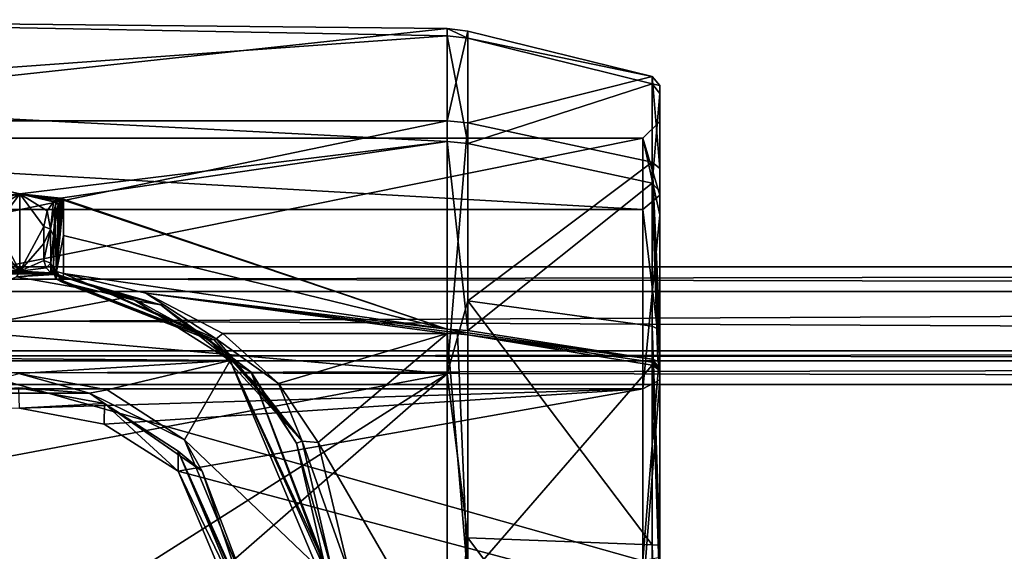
# Model space of a CAD drawing. Header units: millimetres. Extents: x -185 to 185, y -678 to 20.
# Tile 254 of 256: x 0 to 29, y 4 to 20. Entities that reach past the tile are written whole.
import ezdxf

# ---------------------------------------------------------------- set-up
doc = ezdxf.new("R2010")
doc.units = ezdxf.units.MM
doc.header["$LTSCALE"] = 65.185185
for name, color, linetype in [('1', 7, 'CONTINUOUS'), ('10', 7, 'CONTINUOUS'), ('15', 7, 'CONTINUOUS'), ('16', 7, 'CONTINUOUS'), ('17', 7, 'CONTINUOUS'), ('18', 7, 'CONTINUOUS'), ('19', 7, 'CONTINUOUS'), ('256', 7, 'CONTINUOUS'), ('257', 7, 'CONTINUOUS'), ('258', 7, 'CONTINUOUS'), ('259', 7, 'CONTINUOUS'), ('260', 7, 'CONTINUOUS'), ('261', 7, 'CONTINUOUS'), ('262', 7, 'CONTINUOUS'), ('263', 7, 'CONTINUOUS'), ('264', 7, 'CONTINUOUS'), ('265', 7, 'CONTINUOUS'), ('266', 7, 'CONTINUOUS'), ('267', 7, 'CONTINUOUS'), ('268', 7, 'CONTINUOUS'), ('269', 7, 'CONTINUOUS'), ('270', 7, 'CONTINUOUS'), ('280', 7, 'CONTINUOUS'), ('282', 7, 'CONTINUOUS'), ('3', 7, 'CONTINUOUS'), ('300', 7, 'CONTINUOUS'), ('301', 7, 'CONTINUOUS'), ('302', 7, 'CONTINUOUS'), ('303', 7, 'CONTINUOUS'), ('304', 7, 'CONTINUOUS'), ('305', 7, 'CONTINUOUS'), ('306', 7, 'CONTINUOUS'), ('307', 7, 'CONTINUOUS'), ('308', 7, 'CONTINUOUS'), ('309', 7, 'CONTINUOUS'), ('317', 7, 'CONTINUOUS'), ('318', 7, 'CONTINUOUS'), ('319', 7, 'CONTINUOUS'), ('320', 7, 'CONTINUOUS'), ('5', 7, 'CONTINUOUS'), ('551', 7, 'CONTINUOUS'), ('552', 7, 'CONTINUOUS'), ('553', 7, 'CONTINUOUS'), ('9', 7, 'CONTINUOUS')]:
    doc.layers.add(name, color=color, linetype=linetype)

msp = doc.modelspace()

# ---------------------------------------------------------------- linework, layer by layer
at = {"layer": '1', "linetype": 'Continuous'}
for points in [[(185, 12.5, -10), (185, 11.768, -11.768), (-185, 12.5, -10), (185, 12.5, -10)], [(-185, 12.5, -10), (185, 11.768, -11.768), (-185, 11.768, -11.768), (-185, 12.5, -10)], [(185, 10, -12.5), (-185, 10, -12.5), (-185, 11.768, -11.768), (185, 10, -12.5)], [(185, 11.768, -11.768), (185, 10, -12.5), (-185, 11.768, -11.768), (185, 11.768, -11.768)]]:
    msp.add_3dface(points, dxfattribs=at)
at = {"layer": '10', "linetype": 'Continuous'}
for points in [[(-185, 12.5, 10), (-185, 11.768, 11.768), (185, 12.5, 10), (-185, 12.5, 10)], [(185, 12.5, 10), (-185, 11.768, 11.768), (185, 11.768, 11.768), (185, 12.5, 10)], [(-185, 11.768, 11.768), (-185, 10, 12.5), (185, 11.768, 11.768), (-185, 11.768, 11.768)], [(-185, 10, 12.5), (185, 10, 12.5), (185, 11.768, 11.768), (-185, 10, 12.5)]]:
    msp.add_3dface(points, dxfattribs=at)
at = {"layer": '15', "linetype": 'Continuous'}
for points in [[(-185, 9, -10), (-185, -9, -10), (185, -9, -10), (-185, 9, -10)], [(-185, 9, -10), (185, -9, -10), (185, 9, -10), (-185, 9, -10)]]:
    msp.add_3dface(points, dxfattribs=at)
at = {"layer": '16', "linetype": 'Continuous'}
for points in [[(-185, 10, -9), (-185, 9.707, -9.707), (185, 10, -9), (-185, 10, -9)], [(-185, 9.707, -9.707), (185, 9.707, -9.707), (185, 10, -9), (-185, 9.707, -9.707)], [(-185, 9.707, -9.707), (-185, 9, -10), (185, 9.707, -9.707), (-185, 9.707, -9.707)], [(-185, 9, -10), (185, 9, -10), (185, 9.707, -9.707), (-185, 9, -10)]]:
    msp.add_3dface(points, dxfattribs=at)
at = {"layer": '17', "linetype": 'Continuous'}
for points in [[(-185, 10, 9), (-185, 10, -9), (185, 10, -9), (-185, 10, 9)], [(-185, 10, 9), (185, 10, -9), (185, 10, 9), (-185, 10, 9)]]:
    msp.add_3dface(points, dxfattribs=at)
at = {"layer": '18', "linetype": 'Continuous'}
for points in [[(-185, 9.707, 9.707), (-185, 10, 9), (185, 9.707, 9.707), (-185, 9.707, 9.707)], [(-185, 10, 9), (185, 10, 9), (185, 9.707, 9.707), (-185, 10, 9)], [(-185, 9, 10), (-185, 9.707, 9.707), (185, 9, 10), (-185, 9, 10)], [(-185, 9.707, 9.707), (185, 9.707, 9.707), (185, 9, 10), (-185, 9.707, 9.707)]]:
    msp.add_3dface(points, dxfattribs=at)
at = {"layer": '19', "linetype": 'Continuous'}
for points in [[(-185, -9, 10), (-185, 9, 10), (185, 9, 10), (-185, -9, 10)], [(-185, -9, 10), (185, 9, 10), (185, -9, 10), (-185, -9, 10)]]:
    msp.add_3dface(points, dxfattribs=at)
at = {"layer": '256', "linetype": 'Continuous'}
for points in [[(12.692, 19.572, 3.313), (12.692, 19.358, -4.393), (-12.692, 19.838, 0.693), (12.692, 19.572, 3.313)], [(-12.692, 19.838, 0.693), (12.692, 19.358, -4.393), (-12.692, 17.527, -9.319), (-12.692, 19.838, 0.693)], [(-12.692, 16.834, 10.519), (12.692, 19.572, 3.313), (-12.692, 19.838, 0.693), (-12.692, 16.834, 10.519)], [(12.692, 16.834, 10.519), (12.692, 19.572, 3.313), (-12.692, 16.834, 10.519), (12.692, 16.834, 10.519)], [(12.692, 19.358, -4.393), (12.692, 16.224, -11.436), (-12.692, 17.527, -9.319), (12.692, 19.358, -4.393)], [(-12.692, 17.527, -9.319), (12.692, 16.224, -11.436), (0, 14.67, -13.372), (-12.692, 17.527, -9.319)], [(-1.21, 14.534, -13.52), (-12.692, 17.527, -9.319), (0, 14.67, -13.372), (-1.21, 14.534, -13.52)], [(12.692, 9.319, 17.527), (12.692, 16.834, 10.519), (-12.692, 11.559, 16.137), (12.692, 9.319, 17.527)], [(-12.692, 11.559, 16.137), (12.692, 16.834, 10.519), (-12.692, 16.834, 10.519), (-12.692, 11.559, 16.137)], [(0, 14.67, -13.372), (12.692, 16.224, -11.436), (1.21, 14.534, -13.52), (0, 14.67, -13.372)], [(12.692, 16.224, -11.436), (12.692, 10.644, -16.755), (1.21, 14.534, -13.52), (12.692, 16.224, -11.436)], [(1.21, 14.534, -13.52), (12.692, 10.644, -16.755), (1.265, 14.513, -13.543), (1.21, 14.534, -13.52)], [(1.265, 14.513, -13.543), (12.692, 10.644, -16.755), (1.3, 14.483, -13.575), (1.265, 14.513, -13.543)], [(1.3, 14.483, -13.575), (12.692, 10.644, -16.755), (1.3, 13.43, -14.617), (1.3, 14.483, -13.575)], [(12.692, 10.644, -16.755), (1.3, 12.302, -15.578), (1.3, 13.43, -14.617), (12.692, 10.644, -16.755)], [(3.747, 11.717, -16.023), (1.3, 12.302, -15.578), (12.692, 10.644, -16.755), (3.747, 11.717, -16.023)], [(6.034, 10.519, -16.834), (3.747, 11.717, -16.023), (12.692, 10.519, -16.834), (6.034, 10.519, -16.834)], [(12.692, 10.519, -16.834), (3.747, 11.717, -16.023), (12.692, 10.582, -16.794), (12.692, 10.519, -16.834)], [(12.692, 10.582, -16.794), (3.747, 11.717, -16.023), (12.692, 10.644, -16.755), (12.692, 10.582, -16.794)], [(-12.692, 4.543, 19.323), (12.692, 9.319, 17.527), (-12.692, 11.559, 16.137), (-12.692, 4.543, 19.323)], [(-2, 0, 19.85), (12.692, 9.319, 17.527), (-12.692, 4.543, 19.323), (-2, 0, 19.85)], [(-2, 0, 19.85), (2, 0, 19.85), (12.692, 9.319, 17.527), (-2, 0, 19.85)], [(12.692, 9.319, 17.527), (2, 0, 19.85), (12.692, -0.693, 19.838), (12.692, 9.319, 17.527)]]:
    msp.add_3dface(points, dxfattribs=at)
at = {"layer": '257', "linetype": 'Continuous'}
for points in [[(1.14, 14.348, -13.784), (1.088, 12.357, -15.647), (1.038, 13.946, -14.342), (1.14, 14.348, -13.784)], [(1.3, 14.483, -13.575), (1.088, 12.357, -15.647), (1.26, 14.49, -13.571), (1.3, 14.483, -13.575)], [(1.26, 14.49, -13.571), (1.088, 12.357, -15.647), (1.218, 14.47, -13.605), (1.26, 14.49, -13.571)], [(1.3, 14.483, -13.575), (1.3, 13.43, -14.617), (1.088, 12.357, -15.647), (1.3, 14.483, -13.575)], [(1.218, 14.47, -13.605), (1.088, 12.357, -15.647), (1.179, 14.424, -13.675), (1.218, 14.47, -13.605)], [(1.179, 14.424, -13.675), (1.088, 12.357, -15.647), (1.14, 14.348, -13.784), (1.179, 14.424, -13.675)], [(1.088, 12.357, -15.647), (1, 12.488, -15.813), (1.038, 13.946, -14.342), (1.088, 12.357, -15.647)], [(1.038, 13.946, -14.342), (1, 12.488, -15.813), (1, 12.966, -15.424), (1.038, 13.946, -14.342)], [(1, 13.432, -15.02), (1.038, 13.946, -14.342), (1, 12.966, -15.424), (1, 13.432, -15.02)], [(1.3, 13.43, -14.617), (1.3, 12.302, -15.578), (1.088, 12.357, -15.647), (1.3, 13.43, -14.617)]]:
    msp.add_3dface(points, dxfattribs=at)
at = {"layer": '258', "linetype": 'Continuous'}
for points in [[(1, 13.432, -15.02), (1, 12.966, -15.424), (1, 12.364, -15.978), (1, 13.432, -15.02)], [(1, 12.425, -16.908), (1, 13.432, -15.02), (1, 12.336, -16.181), (1, 12.425, -16.908)], [(1, 12.336, -16.181), (1, 13.432, -15.02), (1, 12.364, -15.978), (1, 12.336, -16.181)], [(1, 12.966, -15.424), (1, 12.488, -15.813), (1, 12.364, -15.978), (1, 12.966, -15.424)]]:
    msp.add_3dface(points, dxfattribs=at)
at = {"layer": '259', "linetype": 'Continuous'}
for points in [[(1, 12.425, -16.908), (1, 12.336, -16.181), (1.074, 12.141, -16.205), (1, 12.425, -16.908)], [(1, 12.425, -16.908), (1.074, 12.141, -16.205), (1.042, 12.325, -17.352), (1, 12.425, -16.908)], [(1.042, 12.325, -17.352), (1.074, 12.141, -16.205), (1.136, 12.259, -17.613), (1.042, 12.325, -17.352)], [(1.074, 12.141, -16.205), (1.259, 12.041, -16.217), (1.136, 12.259, -17.613), (1.074, 12.141, -16.205)], [(1.136, 12.259, -17.613), (1.259, 12.041, -16.217), (1.199, 12.236, -17.684), (1.136, 12.259, -17.613)], [(1.259, 12.041, -16.217), (1.259, 12.224, -17.704), (1.199, 12.236, -17.684), (1.259, 12.041, -16.217)]]:
    msp.add_3dface(points, dxfattribs=at)
at = {"layer": '260', "linetype": 'Continuous'}
for points in [[(1.026, 12.275, -17.878), (1.06, 12.27, -17.87), (4.185, 11.374, -18.433), (1.026, 12.275, -17.878)], [(1.06, 12.27, -17.87), (1.091, 12.265, -17.859), (4.185, 11.374, -18.433), (1.06, 12.27, -17.87)], [(4.185, 11.374, -18.433), (1.091, 12.265, -17.859), (3.514, 11.475, -16.677), (4.185, 11.374, -18.433)], [(3.514, 11.475, -16.677), (1.091, 12.265, -17.859), (1.213, 12.24, -17.785), (3.514, 11.475, -16.677)], [(1.259, 12.224, -17.704), (3.514, 11.475, -16.677), (1.213, 12.24, -17.785), (1.259, 12.224, -17.704)], [(1.259, 12.224, -17.704), (1.259, 12.041, -16.217), (3.514, 11.475, -16.677), (1.259, 12.224, -17.704)], [(5.603, 10.342, -17.495), (4.185, 11.374, -18.433), (3.514, 11.475, -16.677), (5.603, 10.342, -17.495)], [(6.869, 9.375, -19.473), (4.185, 11.374, -18.433), (5.603, 10.342, -17.495), (6.869, 9.375, -19.473)], [(7.133, 8.916, -18.354), (6.869, 9.375, -19.473), (5.603, 10.342, -17.495), (7.133, 8.916, -18.354)], [(9.1, 3.579, -21.251), (6.869, 9.375, -19.473), (9.1, 3.457, -20.257), (9.1, 3.579, -21.251)], [(9.1, 3.457, -20.257), (6.869, 9.375, -19.473), (8.216, 7.262, -19.145), (9.1, 3.457, -20.257)], [(8.216, 7.262, -19.145), (6.869, 9.375, -19.473), (7.133, 8.916, -18.354), (8.216, 7.262, -19.145)]]:
    msp.add_3dface(points, dxfattribs=at)
at = {"layer": '261', "linetype": 'Continuous'}
for points in [[(1.05, 12.285, -17.734), (1.173, 12.247, -17.722), (1.069, 12.267, -17.796), (1.05, 12.285, -17.734)], [(1.173, 12.247, -17.722), (1.091, 12.265, -17.859), (1.069, 12.267, -17.796), (1.173, 12.247, -17.722)], [(1.213, 12.24, -17.785), (1.091, 12.265, -17.859), (1.173, 12.247, -17.722), (1.213, 12.24, -17.785)], [(1.259, 12.224, -17.704), (1.213, 12.24, -17.785), (1.173, 12.247, -17.722), (1.259, 12.224, -17.704)]]:
    msp.add_3dface(points, dxfattribs=at)
at = {"layer": '262', "linetype": 'Continuous'}
for points in [[(1.199, 12.236, -17.684), (1.173, 12.247, -17.722), (1.05, 12.285, -17.734), (1.199, 12.236, -17.684)], [(1.199, 12.236, -17.684), (1.05, 12.285, -17.734), (1.097, 12.28, -17.675), (1.199, 12.236, -17.684)], [(1.136, 12.259, -17.613), (1.199, 12.236, -17.684), (1.097, 12.28, -17.675), (1.136, 12.259, -17.613)], [(1.199, 12.236, -17.684), (1.259, 12.224, -17.704), (1.173, 12.247, -17.722), (1.199, 12.236, -17.684)]]:
    msp.add_3dface(points, dxfattribs=at)
at = {"layer": '263', "linetype": 'Continuous'}
for points in [[(0.718, 12.69, -17.049), (0.919, 12.607, -17.005), (0.785, 12.468, -17.456), (0.718, 12.69, -17.049)], [(0.785, 12.468, -17.456), (0.919, 12.607, -17.005), (0.925, 12.32, -17.71), (0.785, 12.468, -17.456)], [(0.919, 12.607, -17.005), (1, 12.425, -16.908), (0.962, 12.31, -17.721), (0.919, 12.607, -17.005)], [(0.925, 12.32, -17.71), (0.919, 12.607, -17.005), (0.962, 12.31, -17.721), (0.925, 12.32, -17.71)], [(0.962, 12.31, -17.721), (1, 12.425, -16.908), (1, 12.299, -17.728), (0.962, 12.31, -17.721)], [(1, 12.425, -16.908), (1.042, 12.325, -17.352), (1.097, 12.28, -17.675), (1, 12.425, -16.908)], [(1.05, 12.285, -17.734), (1, 12.425, -16.908), (1.097, 12.28, -17.675), (1.05, 12.285, -17.734)], [(1, 12.425, -16.908), (1.05, 12.285, -17.734), (1.025, 12.292, -17.731), (1, 12.425, -16.908)], [(1, 12.299, -17.728), (1, 12.425, -16.908), (1.025, 12.292, -17.731), (1, 12.299, -17.728)], [(1.042, 12.325, -17.352), (1.136, 12.259, -17.613), (1.097, 12.28, -17.675), (1.042, 12.325, -17.352)]]:
    msp.add_3dface(points, dxfattribs=at)
at = {"layer": '264', "linetype": 'Continuous'}
for points in [[(1.069, 12.267, -17.796), (1, 12.299, -17.728), (1.025, 12.292, -17.731), (1.069, 12.267, -17.796)], [(1, 12.299, -17.728), (1.069, 12.267, -17.796), (1.011, 12.277, -17.802), (1, 12.299, -17.728)], [(1.091, 12.265, -17.859), (1.06, 12.27, -17.87), (1.011, 12.277, -17.802), (1.091, 12.265, -17.859)], [(1.069, 12.267, -17.796), (1.091, 12.265, -17.859), (1.011, 12.277, -17.802), (1.069, 12.267, -17.796)], [(1.06, 12.27, -17.87), (1.026, 12.275, -17.878), (1.011, 12.277, -17.802), (1.06, 12.27, -17.87)], [(1.05, 12.285, -17.734), (1.069, 12.267, -17.796), (1.025, 12.292, -17.731), (1.05, 12.285, -17.734)]]:
    msp.add_3dface(points, dxfattribs=at)
at = {"layer": '265', "linetype": 'Continuous'}
for points in [[(0.919, 12.286, -17.879), (0.921, 12.291, -17.792), (0.973, 12.281, -17.88), (0.919, 12.286, -17.879)], [(0.925, 12.32, -17.71), (1.011, 12.277, -17.802), (0.921, 12.291, -17.792), (0.925, 12.32, -17.71)], [(1.011, 12.277, -17.802), (1.026, 12.275, -17.878), (0.921, 12.291, -17.792), (1.011, 12.277, -17.802)], [(0.921, 12.291, -17.792), (1.026, 12.275, -17.878), (0.973, 12.281, -17.88), (0.921, 12.291, -17.792)], [(0.925, 12.32, -17.71), (0.962, 12.31, -17.721), (1.011, 12.277, -17.802), (0.925, 12.32, -17.71)], [(0.962, 12.31, -17.721), (1, 12.299, -17.728), (1.011, 12.277, -17.802), (0.962, 12.31, -17.721)]]:
    msp.add_3dface(points, dxfattribs=at)
at = {"layer": '266', "linetype": 'Continuous'}
for points in [[(-0.925, 12.32, -17.71), (0, 12.365, -17.706), (-0.921, 12.291, -17.792), (-0.925, 12.32, -17.71)], [(0, 12.365, -17.706), (0.921, 12.291, -17.792), (-0.921, 12.291, -17.792), (0, 12.365, -17.706)], [(-0.921, 12.291, -17.792), (0.919, 12.286, -17.879), (0, 12.331, -17.863), (-0.921, 12.291, -17.792)], [(0.921, 12.291, -17.792), (0.919, 12.286, -17.879), (-0.921, 12.291, -17.792), (0.921, 12.291, -17.792)], [(0.925, 12.32, -17.71), (0.921, 12.291, -17.792), (0, 12.365, -17.706), (0.925, 12.32, -17.71)]]:
    msp.add_3dface(points, dxfattribs=at)
at = {"layer": '267', "linetype": 'Continuous'}
for points in [[(-1.21, 14.534, -13.52), (0, 14.67, -13.372), (-1.108, 14.503, -13.594), (-1.21, 14.534, -13.52)], [(-1.108, 14.503, -13.594), (0, 14.67, -13.372), (-1, 14.43, -13.749), (-1.108, 14.503, -13.594)], [(-1, 14.43, -13.749), (0, 14.67, -13.372), (-0.813, 14.159, -14.283), (-1, 14.43, -13.749)], [(-0.813, 14.159, -14.283), (0, 14.67, -13.372), (-0.716, 13.697, -15.161), (-0.813, 14.159, -14.283)], [(0, 14.67, -13.372), (0, 12.365, -17.706), (-0.716, 13.697, -15.161), (0, 14.67, -13.372)], [(0, 14.67, -13.372), (1.21, 14.534, -13.52), (1.108, 14.503, -13.594), (0, 14.67, -13.372)], [(0, 12.365, -17.706), (0, 14.67, -13.372), (0.716, 13.697, -15.161), (0, 12.365, -17.706)], [(0.716, 13.697, -15.161), (0, 14.67, -13.372), (0.813, 14.159, -14.282), (0.716, 13.697, -15.161)], [(0.813, 14.159, -14.282), (0, 14.67, -13.372), (1, 14.43, -13.749), (0.813, 14.159, -14.282)], [(1, 14.43, -13.749), (0, 14.67, -13.372), (1.055, 14.473, -13.661), (1, 14.43, -13.749)], [(1.055, 14.473, -13.661), (0, 14.67, -13.372), (1.108, 14.503, -13.594), (1.055, 14.473, -13.661)], [(-0.716, 13.697, -15.161), (0, 12.365, -17.706), (-0.717, 13.193, -16.105), (-0.716, 13.697, -15.161)], [(0.717, 13.193, -16.105), (0, 12.365, -17.706), (0.716, 13.697, -15.161), (0.717, 13.193, -16.105)], [(-0.717, 13.193, -16.105), (0, 12.365, -17.706), (-0.718, 12.69, -17.049), (-0.717, 13.193, -16.105)], [(0.718, 12.69, -17.049), (0, 12.365, -17.706), (0.717, 13.193, -16.105), (0.718, 12.69, -17.049)], [(-0.718, 12.69, -17.049), (0, 12.365, -17.706), (-0.784, 12.468, -17.455), (-0.718, 12.69, -17.049)], [(0.718, 12.69, -17.049), (0.785, 12.468, -17.456), (0, 12.365, -17.706), (0.718, 12.69, -17.049)], [(0, 12.365, -17.706), (-0.925, 12.32, -17.71), (-0.784, 12.468, -17.455), (0, 12.365, -17.706)], [(0.785, 12.468, -17.456), (0.925, 12.32, -17.71), (0, 12.365, -17.706), (0.785, 12.468, -17.456)]]:
    msp.add_3dface(points, dxfattribs=at)
at = {"layer": '268', "linetype": 'Continuous'}
for points in [[(0.717, 13.193, -16.105), (0.716, 13.697, -15.161), (0.915, 13.617, -15.118), (0.717, 13.193, -16.105)], [(0.718, 12.69, -17.049), (0.717, 13.193, -16.105), (0.915, 13.617, -15.118), (0.718, 12.69, -17.049)], [(0.919, 12.607, -17.005), (0.718, 12.69, -17.049), (0.915, 13.617, -15.118), (0.919, 12.607, -17.005)], [(1, 13.432, -15.02), (0.919, 12.607, -17.005), (0.915, 13.617, -15.118), (1, 13.432, -15.02)], [(1, 13.432, -15.02), (1, 12.425, -16.908), (0.919, 12.607, -17.005), (1, 13.432, -15.02)]]:
    msp.add_3dface(points, dxfattribs=at)
at = {"layer": '269', "linetype": 'Continuous'}
for points in [[(0.813, 14.159, -14.282), (1, 14.43, -13.749), (0.915, 13.617, -15.118), (0.813, 14.159, -14.282)], [(0.915, 13.617, -15.118), (1, 14.43, -13.749), (1.073, 14.398, -13.773), (0.915, 13.617, -15.118)], [(1, 13.432, -15.02), (0.915, 13.617, -15.118), (1.073, 14.398, -13.773), (1, 13.432, -15.02)], [(1.14, 14.348, -13.784), (1, 13.432, -15.02), (1.073, 14.398, -13.773), (1.14, 14.348, -13.784)], [(1.14, 14.348, -13.784), (1.038, 13.946, -14.342), (1, 13.432, -15.02), (1.14, 14.348, -13.784)], [(0.716, 13.697, -15.161), (0.813, 14.159, -14.282), (0.915, 13.617, -15.118), (0.716, 13.697, -15.161)]]:
    msp.add_3dface(points, dxfattribs=at)
at = {"layer": '270', "linetype": 'Continuous'}
for points in [[(1.14, 14.348, -13.784), (1, 14.43, -13.749), (1.055, 14.473, -13.661), (1.14, 14.348, -13.784)], [(1, 14.43, -13.749), (1.14, 14.348, -13.784), (1.073, 14.398, -13.773), (1, 14.43, -13.749)], [(1.179, 14.424, -13.675), (1.055, 14.473, -13.661), (1.108, 14.503, -13.594), (1.179, 14.424, -13.675)], [(1.179, 14.424, -13.675), (1.14, 14.348, -13.784), (1.055, 14.473, -13.661), (1.179, 14.424, -13.675)], [(1.21, 14.534, -13.52), (1.218, 14.47, -13.605), (1.108, 14.503, -13.594), (1.21, 14.534, -13.52)], [(1.218, 14.47, -13.605), (1.179, 14.424, -13.675), (1.108, 14.503, -13.594), (1.218, 14.47, -13.605)], [(1.21, 14.534, -13.52), (1.265, 14.513, -13.543), (1.26, 14.49, -13.571), (1.21, 14.534, -13.52)], [(1.21, 14.534, -13.52), (1.26, 14.49, -13.571), (1.218, 14.47, -13.605), (1.21, 14.534, -13.52)], [(1.265, 14.513, -13.543), (1.3, 14.483, -13.575), (1.26, 14.49, -13.571), (1.265, 14.513, -13.543)]]:
    msp.add_3dface(points, dxfattribs=at)
at = {"layer": '280', "linetype": 'Continuous'}
for points in [[(0, 12.331, -17.863), (0.919, 12.286, -17.879), (-0.091, 12.198, -18.128), (0, 12.331, -17.863)], [(0.919, 12.286, -17.879), (0.973, 12.281, -17.88), (-0.091, 12.198, -18.128), (0.919, 12.286, -17.879)], [(0.973, 12.281, -17.88), (1.026, 12.275, -17.878), (-0.091, 12.198, -18.128), (0.973, 12.281, -17.88)], [(-0.091, 12.198, -18.128), (1.026, 12.275, -17.878), (3.246, 11.612, -18.509), (-0.091, 12.198, -18.128)], [(1.026, 12.275, -17.878), (4.185, 11.374, -18.433), (3.246, 11.612, -18.509), (1.026, 12.275, -17.878)], [(3.246, 11.612, -18.509), (4.185, 11.374, -18.433), (6.25, 9.715, -19.572), (3.246, 11.612, -18.509)], [(4.185, 11.374, -18.433), (6.869, 9.375, -19.473), (6.25, 9.715, -19.572), (4.185, 11.374, -18.433)], [(6.869, 9.375, -19.473), (9.1, 3.579, -21.251), (6.25, 9.715, -19.572), (6.869, 9.375, -19.473)], [(6.25, 9.715, -19.572), (9.1, 3.579, -21.251), (9.009, 3.615, -21.463), (6.25, 9.715, -19.572)], [(8.8, 3.629, -21.547), (6.25, 9.715, -19.572), (9.009, 3.615, -21.463), (8.8, 3.629, -21.547)]]:
    msp.add_3dface(points, dxfattribs=at)
at = {"layer": '282', "linetype": 'Continuous'}
for points in [[(-6.145, 9.815, -19.522), (-0.091, 12.198, -18.128), (3.246, 11.612, -18.509), (-6.145, 9.815, -19.522)], [(-6.145, 9.815, -19.522), (3.246, 11.612, -18.509), (6.25, 9.715, -19.572), (-6.145, 9.815, -19.522)], [(-6.145, 9.815, -19.522), (6.25, 9.715, -19.572), (-0.027, 9.334, -19.756), (-6.145, 9.815, -19.522)], [(-0.027, 9.334, -19.756), (6.25, 9.715, -19.572), (2.597, 8.843, -19.981), (-0.027, 9.334, -19.756)], [(2.597, 8.843, -19.981), (6.25, 9.715, -19.572), (4.887, 7.361, -20.573), (2.597, 8.843, -19.981)], [(6.25, 9.715, -19.572), (8.8, 3.629, -21.547), (4.887, 7.361, -20.573), (6.25, 9.715, -19.572)], [(4.887, 7.361, -20.573), (8.8, 3.629, -21.547), (6.9, 2.524, -21.704), (4.887, 7.361, -20.573)]]:
    msp.add_3dface(points, dxfattribs=at)
at = {"layer": '3', "linetype": 'Continuous'}
for points in [[(185, 12.5, -10), (-185, 12.5, -10), (185, 12.5, 10), (185, 12.5, -10)], [(-185, 12.5, -10), (-185, 12.5, 10), (185, 12.5, 10), (-185, 12.5, -10)]]:
    msp.add_3dface(points, dxfattribs=at)
at = {"layer": '300', "linetype": 'Continuous'}
for points in [[(-18.5, 16.321, -3.768), (-18.5, 8.876, -14.205), (18.5, 16.321, -3.768), (-18.5, 16.321, -3.768)], [(18.5, 16.321, -3.768), (-18.5, 8.876, -14.205), (18.5, 8.876, -14.205), (18.5, 16.321, -3.768)], [(-18.5, 14.205, 8.876), (-18.5, 16.321, -3.768), (18.5, 14.205, 8.876), (-18.5, 14.205, 8.876)], [(18.5, 14.205, 8.876), (-18.5, 16.321, -3.768), (18.5, 16.321, -3.768), (18.5, 14.205, 8.876)], [(-18.5, 3.768, 16.321), (-18.5, 14.205, 8.876), (18.5, 3.768, 16.321), (-18.5, 3.768, 16.321)], [(-18.5, 14.205, 8.876), (18.5, 14.205, 8.876), (18.5, 3.768, 16.321), (-18.5, 14.205, 8.876)]]:
    msp.add_3dface(points, dxfattribs=at)
at = {"layer": '301', "linetype": 'Continuous'}
for points in [[(19, 14.629, 9.141), (18.5, 16.321, -3.768), (19, 16.81, -3.87), (19, 14.629, 9.141)], [(19, 16.81, -3.87), (18.5, 16.321, -3.768), (19, 14.043, -10.018), (19, 16.81, -3.87)], [(18.5, 14.205, 8.876), (18.5, 16.321, -3.768), (19, 14.629, 9.141), (18.5, 14.205, 8.876)], [(18.5, 16.321, -3.768), (18.5, 8.876, -14.205), (19, 14.043, -10.018), (18.5, 16.321, -3.768)], [(18.5, 14.205, 8.876), (19, 14.629, 9.141), (19, 10.018, 14.043), (18.5, 14.205, 8.876)], [(18.5, 3.768, 16.321), (18.5, 14.205, 8.876), (19, 10.018, 14.043), (18.5, 3.768, 16.321)], [(19, 14.043, -10.018), (18.5, 8.876, -14.205), (19, 9.141, -14.629), (19, 14.043, -10.018)], [(19, 3.87, 16.81), (18.5, 3.768, 16.321), (19, 10.018, 14.043), (19, 3.87, 16.81)]]:
    msp.add_3dface(points, dxfattribs=at)
at = {"layer": '302', "linetype": 'Continuous'}
for points in [[(19, 14.629, 9.141), (19, 16.81, -3.87), (19, 17.88, 2.915), (19, 14.629, 9.141)], [(19, 15.419, 9.51), (19, 14.629, 9.141), (19, 17.88, 2.915), (19, 15.419, 9.51)], [(19, 17.88, 2.915), (19, 16.81, -3.87), (19, 17.642, -4.117), (19, 17.88, 2.915)], [(19, 17.642, -4.117), (19, 16.81, -3.87), (19, 14.735, -10.538), (19, 17.642, -4.117)], [(19, 16.81, -3.87), (19, 14.043, -10.018), (19, 14.735, -10.538), (19, 16.81, -3.87)], [(19, 10.624, 14.673), (19, 14.629, 9.141), (19, 15.419, 9.51), (19, 10.624, 14.673)], [(19, 14.043, -10.018), (19, 9.141, -14.629), (19, 14.735, -10.538), (19, 14.043, -10.018)], [(19, 9.141, -14.629), (19, 9.6, -15.363), (19, 14.735, -10.538), (19, 9.141, -14.629)], [(19, 10.018, 14.043), (19, 14.629, 9.141), (19, 10.624, 14.673), (19, 10.018, 14.043)], [(19, 4.23, 17.615), (19, 10.018, 14.043), (19, 10.624, 14.673), (19, 4.23, 17.615)], [(19, 3.87, 16.81), (19, 10.018, 14.043), (19, 4.23, 17.615), (19, 3.87, 16.81)], [(19, 9.6, -15.363), (19, 9.141, -14.629), (19, -3.87, -16.81), (19, 9.6, -15.363)], [(19, 9.512, -15.418), (19, 9.6, -15.363), (19, -3.87, -16.81), (19, 9.512, -15.418)], [(19, 9.423, -15.472), (19, 9.512, -15.418), (19, -3.87, -16.81), (19, 9.423, -15.472)], [(19, 2.812, -17.896), (19, 9.423, -15.472), (19, -3.87, -16.81), (19, 2.812, -17.896)], [(19, -2.812, 17.896), (19, 3.87, 16.81), (19, 4.23, 17.615), (19, -2.812, 17.896)]]:
    msp.add_3dface(points, dxfattribs=at)
at = {"layer": '303', "linetype": 'Continuous'}
for points in [[(18.936, 9.698, -15.52), (19, 9.512, -15.418), (18.773, 9.754, -15.61), (18.936, 9.698, -15.52)], [(18.773, 9.754, -15.61), (19, 9.512, -15.418), (18.773, 9.665, -15.665), (18.773, 9.754, -15.61)], [(19, 9.512, -15.418), (19, 9.423, -15.472), (18.773, 9.665, -15.665), (19, 9.512, -15.418)], [(18.773, 9.665, -15.665), (19, 9.423, -15.472), (18.773, 9.575, -15.721), (18.773, 9.665, -15.665)], [(19, 9.6, -15.363), (19, 9.512, -15.418), (18.936, 9.698, -15.52), (19, 9.6, -15.363)], [(19, 9.423, -15.472), (19, 2.812, -17.896), (18.773, 9.575, -15.721), (19, 9.423, -15.472)], [(18.773, 9.575, -15.721), (19, 2.812, -17.896), (18.773, 2.882, -18.18), (18.773, 9.575, -15.721)]]:
    msp.add_3dface(points, dxfattribs=at)
at = {"layer": '304', "linetype": 'Continuous'}
for points in [[(19, 15.419, 9.51), (19, 17.88, 2.915), (18.773, 18.154, 3.038), (19, 15.419, 9.51)], [(18.773, 15.61, 9.754), (19, 15.419, 9.51), (18.773, 18.154, 3.038), (18.773, 15.61, 9.754)], [(18.773, 18.154, 3.038), (19, 17.88, 2.915), (18.773, 17.935, -4.141), (18.773, 18.154, 3.038)], [(19, 17.88, 2.915), (19, 17.642, -4.117), (18.773, 17.935, -4.141), (19, 17.88, 2.915)], [(18.773, 17.935, -4.141), (19, 17.642, -4.117), (18.773, 14.985, -10.689), (18.773, 17.935, -4.141)], [(19, 17.642, -4.117), (19, 14.735, -10.538), (18.773, 14.985, -10.689), (19, 17.642, -4.117)], [(19, 10.624, 14.673), (19, 15.419, 9.51), (18.773, 15.61, 9.754), (19, 10.624, 14.673)], [(18.773, 10.732, 14.955), (19, 10.624, 14.673), (18.773, 15.61, 9.754), (18.773, 10.732, 14.955)], [(19, 14.735, -10.538), (19, 9.6, -15.363), (18.773, 14.985, -10.689), (19, 14.735, -10.538)], [(19, 9.6, -15.363), (18.936, 9.698, -15.52), (18.773, 14.985, -10.689), (19, 9.6, -15.363)], [(18.936, 9.698, -15.52), (18.773, 9.754, -15.61), (18.773, 14.985, -10.689), (18.936, 9.698, -15.52)], [(19, 4.23, 17.615), (19, 10.624, 14.673), (18.773, 10.732, 14.955), (19, 4.23, 17.615)], [(18.773, 4.243, 17.911), (19, 4.23, 17.615), (18.773, 10.732, 14.955), (18.773, 4.243, 17.911)], [(19, -2.812, 17.896), (19, 4.23, 17.615), (18.773, 4.243, 17.911), (19, -2.812, 17.896)], [(18.773, -2.882, 18.18), (19, -2.812, 17.896), (18.773, 4.243, 17.911), (18.773, -2.882, 18.18)]]:
    msp.add_3dface(points, dxfattribs=at)
at = {"layer": '305', "linetype": 'Continuous'}
for points in [[(13.299, 16.77, 10.479), (18.773, 18.154, 3.038), (13.299, 19.498, 3.3), (13.299, 16.77, 10.479)], [(13.299, 19.498, 3.3), (18.773, 18.154, 3.038), (13.299, 19.285, -4.377), (13.299, 19.498, 3.3)], [(18.773, 18.154, 3.038), (18.773, 17.935, -4.141), (13.299, 19.285, -4.377), (18.773, 18.154, 3.038)], [(13.299, 19.285, -4.377), (18.773, 17.935, -4.141), (13.299, 16.163, -11.393), (13.299, 19.285, -4.377)], [(18.773, 15.61, 9.754), (18.773, 18.154, 3.038), (13.299, 16.77, 10.479), (18.773, 15.61, 9.754)], [(18.773, 17.935, -4.141), (18.773, 14.985, -10.689), (13.299, 16.163, -11.393), (18.773, 17.935, -4.141)], [(13.299, 11.484, 16.099), (18.773, 15.61, 9.754), (13.299, 16.77, 10.479), (13.299, 11.484, 16.099)], [(13.299, 16.163, -11.393), (18.773, 14.985, -10.689), (13.299, 10.604, -16.692), (13.299, 16.163, -11.393)], [(18.773, 10.732, 14.955), (18.773, 15.61, 9.754), (13.299, 11.484, 16.099), (18.773, 10.732, 14.955)], [(18.773, 14.985, -10.689), (18.773, 9.754, -15.61), (13.299, 10.604, -16.692), (18.773, 14.985, -10.689)], [(18.773, 4.243, 17.911), (18.773, 10.732, 14.955), (13.299, 11.484, 16.099), (18.773, 4.243, 17.911)], [(13.299, 4.448, 19.269), (18.773, 4.243, 17.911), (13.299, 11.484, 16.099), (13.299, 4.448, 19.269)], [(13.299, 10.604, -16.692), (18.773, 9.754, -15.61), (13.299, 10.542, -16.731), (13.299, 10.604, -16.692)], [(13.299, 10.542, -16.731), (18.773, 9.754, -15.61), (13.299, 10.479, -16.77), (13.299, 10.542, -16.731)], [(18.773, -2.882, 18.18), (18.773, 4.243, 17.911), (13.299, 4.448, 19.269), (18.773, -2.882, 18.18)], [(13.299, -3.264, 19.504), (18.773, -2.882, 18.18), (13.299, 4.448, 19.269), (13.299, -3.264, 19.504)]]:
    msp.add_3dface(points, dxfattribs=at)
at = {"layer": '306', "linetype": 'Continuous'}
for points in [[(18.773, 9.754, -15.61), (18.773, 9.665, -15.665), (13.299, 10.479, -16.77), (18.773, 9.754, -15.61)], [(18.773, 9.665, -15.665), (18.773, 9.575, -15.721), (13.299, 10.479, -16.77), (18.773, 9.665, -15.665)], [(13.299, 10.479, -16.77), (18.773, 9.575, -15.721), (13.299, 3.264, -19.504), (13.299, 10.479, -16.77)], [(18.773, 9.575, -15.721), (18.773, 2.882, -18.18), (13.299, 3.264, -19.504), (18.773, 9.575, -15.721)]]:
    msp.add_3dface(points, dxfattribs=at)
at = {"layer": '307', "linetype": 'Continuous'}
for points in [[(12.692, 10.519, -16.834), (13.299, 3.264, -19.504), (12.692, 0.693, -19.838), (12.692, 10.519, -16.834)], [(13.299, 3.264, -19.504), (12.692, 10.519, -16.834), (12.998, 10.509, -16.818), (13.299, 3.264, -19.504)], [(13.299, 10.479, -16.77), (13.299, 3.264, -19.504), (12.998, 10.509, -16.818), (13.299, 10.479, -16.77)]]:
    msp.add_3dface(points, dxfattribs=at)
at = {"layer": '308', "linetype": 'Continuous'}
for points in [[(6.034, 10.519, -16.834), (12.692, 10.519, -16.834), (7.678, 9.034, -17.675), (6.034, 10.519, -16.834)], [(7.678, 9.034, -17.675), (12.692, 10.519, -16.834), (8.86, 7.28, -18.467), (7.678, 9.034, -17.675)], [(12.692, 10.519, -16.834), (12.692, 0.693, -19.838), (8.86, 7.28, -18.467), (12.692, 10.519, -16.834)], [(12.692, 0.693, -19.838), (9.8, 3.339, -19.567), (8.86, 7.28, -18.467), (12.692, 0.693, -19.838)]]:
    msp.add_3dface(points, dxfattribs=at)
at = {"layer": '309', "linetype": 'Continuous'}
for points in [[(7.133, 8.916, -18.354), (5.603, 10.342, -17.495), (8.387, 7.318, -18.616), (7.133, 8.916, -18.354)], [(8.387, 7.318, -18.616), (5.603, 10.342, -17.495), (5.77, 10.327, -17.105), (8.387, 7.318, -18.616)], [(5.836, 10.361, -17.014), (8.387, 7.318, -18.616), (5.77, 10.327, -17.105), (5.836, 10.361, -17.014)], [(6.034, 10.519, -16.834), (7.678, 9.034, -17.675), (5.836, 10.361, -17.014), (6.034, 10.519, -16.834)], [(7.678, 9.034, -17.675), (8.387, 7.318, -18.616), (5.836, 10.361, -17.014), (7.678, 9.034, -17.675)], [(8.216, 7.262, -19.145), (7.133, 8.916, -18.354), (8.387, 7.318, -18.616), (8.216, 7.262, -19.145)], [(7.678, 9.034, -17.675), (8.86, 7.28, -18.467), (8.387, 7.318, -18.616), (7.678, 9.034, -17.675)], [(9.298, 3.375, -19.777), (8.216, 7.262, -19.145), (8.387, 7.318, -18.616), (9.298, 3.375, -19.777)], [(8.86, 7.28, -18.467), (9.8, 3.339, -19.567), (8.387, 7.318, -18.616), (8.86, 7.28, -18.467)], [(9.8, 3.339, -19.567), (9.298, 3.375, -19.777), (8.387, 7.318, -18.616), (9.8, 3.339, -19.567)], [(9.1, 3.457, -20.257), (8.216, 7.262, -19.145), (9.298, 3.375, -19.777), (9.1, 3.457, -20.257)]]:
    msp.add_3dface(points, dxfattribs=at)
at = {"layer": '317', "linetype": 'Continuous'}
for points in [[(-2.071, 8.75, -19.896), (-0.027, 9.334, -19.756), (2.069, 8.751, -19.895), (-2.071, 8.75, -19.896)], [(-0.027, 9.334, -19.756), (2.597, 8.843, -19.981), (2.069, 8.751, -19.895), (-0.027, 9.334, -19.756)], [(-2.071, 8.75, -19.896), (2.069, 8.751, -19.895), (-0.021, 8.908, -19.521), (-2.071, 8.75, -19.896)], [(-0.021, 8.908, -19.521), (2.069, 8.751, -19.895), (2.513, 8.435, -19.745), (-0.021, 8.908, -19.521)], [(2.597, 8.843, -19.981), (4.887, 7.361, -20.573), (2.069, 8.751, -19.895), (2.597, 8.843, -19.981)], [(2.069, 8.751, -19.895), (4.887, 7.361, -20.573), (5.418, 6.428, -20.803), (2.069, 8.751, -19.895)], [(2.069, 8.751, -19.895), (5.418, 6.428, -20.803), (2.513, 8.435, -19.745), (2.069, 8.751, -19.895)], [(2.513, 8.435, -19.745), (5.418, 6.428, -20.803), (4.702, 7.023, -20.326), (2.513, 8.435, -19.745)], [(4.887, 7.361, -20.573), (6.9, 2.524, -21.704), (5.418, 6.428, -20.803), (4.887, 7.361, -20.573)], [(6.723, 2.518, -21.646), (6.685, 2.514, -21.613), (4.702, 7.023, -20.326), (6.723, 2.518, -21.646)], [(5.418, 6.428, -20.803), (6.723, 2.518, -21.646), (4.702, 7.023, -20.326), (5.418, 6.428, -20.803)], [(6.685, 2.514, -21.613), (6.6, 2.49, -21.406), (4.702, 7.023, -20.326), (6.685, 2.514, -21.613)], [(6.9, 2.524, -21.704), (6.723, 2.518, -21.646), (5.418, 6.428, -20.803), (6.9, 2.524, -21.704)]]:
    msp.add_3dface(points, dxfattribs=at)
at = {"layer": '318', "linetype": 'Continuous'}
for points in [[(-0.021, 8.908, -19.521), (2.513, 8.435, -19.745), (-0.008, 8.298, -14.55), (-0.021, 8.908, -19.521)], [(-0.008, 8.298, -14.55), (2.513, 8.435, -19.745), (2.51, 7.829, -14.808), (-0.008, 8.298, -14.55)], [(2.51, 7.829, -14.808), (2.513, 8.435, -19.745), (4.702, 6.426, -15.468), (2.51, 7.829, -14.808)], [(2.513, 8.435, -19.745), (4.702, 7.023, -20.326), (4.702, 6.426, -15.468), (2.513, 8.435, -19.745)], [(4.702, 7.023, -20.326), (6.6, 2.49, -21.406), (4.702, 6.426, -15.468), (4.702, 7.023, -20.326)], [(4.702, 6.426, -15.468), (6.6, 2.49, -21.406), (6.6, 1.905, -16.641), (4.702, 6.426, -15.468)]]:
    msp.add_3dface(points, dxfattribs=at)
at = {"layer": '319', "linetype": 'Continuous'}
for points in [[(18.5, 8.876, -14.205), (-18.5, 8.876, -14.205), (-0.008, 8.298, -14.55), (18.5, 8.876, -14.205)], [(18.5, 8.876, -14.205), (-0.008, 8.298, -14.55), (2.51, 7.829, -14.808), (18.5, 8.876, -14.205)], [(18.5, 8.876, -14.205), (2.51, 7.829, -14.808), (4.702, 6.426, -15.468), (18.5, 8.876, -14.205)], [(18.5, 8.876, -14.205), (4.702, 6.426, -15.468), (18.5, 2.765, -16.52), (18.5, 8.876, -14.205)], [(4.702, 6.426, -15.468), (6.6, 1.905, -16.641), (18.5, 2.765, -16.52), (4.702, 6.426, -15.468)]]:
    msp.add_3dface(points, dxfattribs=at)
at = {"layer": '320', "linetype": 'Continuous'}
for points in [[(19, 9.141, -14.629), (18.5, 8.876, -14.205), (18.5, 2.765, -16.52), (19, 9.141, -14.629)], [(19, -3.87, -16.81), (19, 9.141, -14.629), (18.5, 2.765, -16.52), (19, -3.87, -16.81)]]:
    msp.add_3dface(points, dxfattribs=at)
at = {"layer": '5', "linetype": 'Continuous'}
for points in [[(-185, 10, -12.5), (185, 10, -12.5), (-185, -10, -12.5), (-185, 10, -12.5)], [(-185, -10, -12.5), (185, 10, -12.5), (185, -10, -12.5), (-185, -10, -12.5)]]:
    msp.add_3dface(points, dxfattribs=at)
at = {"layer": '551', "linetype": 'Continuous'}
for points in [[(1.3, 12.302, -15.578), (5.77, 10.327, -17.105), (1.277, 12.087, -15.864), (1.3, 12.302, -15.578)], [(1.3, 12.302, -15.578), (3.747, 11.717, -16.023), (5.836, 10.361, -17.014), (1.3, 12.302, -15.578)], [(1.3, 12.302, -15.578), (5.836, 10.361, -17.014), (5.77, 10.327, -17.105), (1.3, 12.302, -15.578)], [(5.603, 10.342, -17.495), (1.259, 12.041, -16.217), (1.277, 12.087, -15.864), (5.603, 10.342, -17.495)], [(1.259, 12.041, -16.217), (5.603, 10.342, -17.495), (3.514, 11.475, -16.677), (1.259, 12.041, -16.217)], [(5.77, 10.327, -17.105), (5.603, 10.342, -17.495), (1.277, 12.087, -15.864), (5.77, 10.327, -17.105)], [(3.747, 11.717, -16.023), (6.034, 10.519, -16.834), (5.836, 10.361, -17.014), (3.747, 11.717, -16.023)]]:
    msp.add_3dface(points, dxfattribs=at)
at = {"layer": '552', "linetype": 'Continuous'}
for points in [[(1, 12.488, -15.813), (1.088, 12.357, -15.647), (1, 12.336, -16.181), (1, 12.488, -15.813)], [(1, 12.488, -15.813), (1, 12.336, -16.181), (1, 12.364, -15.978), (1, 12.488, -15.813)], [(1, 12.336, -16.181), (1.088, 12.357, -15.647), (1.074, 12.141, -16.205), (1, 12.336, -16.181)], [(1.088, 12.357, -15.647), (1.259, 12.041, -16.217), (1.074, 12.141, -16.205), (1.088, 12.357, -15.647)], [(1.088, 12.357, -15.647), (1.3, 12.302, -15.578), (1.277, 12.087, -15.864), (1.088, 12.357, -15.647)], [(1.259, 12.041, -16.217), (1.088, 12.357, -15.647), (1.277, 12.087, -15.864), (1.259, 12.041, -16.217)]]:
    msp.add_3dface(points, dxfattribs=at)
at = {"layer": '553', "linetype": 'Continuous'}
for points in [[(12.692, 19.358, -4.393), (12.692, 19.572, 3.313), (13.299, 19.285, -4.377), (12.692, 19.358, -4.393)], [(12.692, 19.572, 3.313), (12.692, 16.834, 10.519), (13.299, 19.498, 3.3), (12.692, 19.572, 3.313)], [(12.692, 19.572, 3.313), (13.299, 19.498, 3.3), (13.299, 19.285, -4.377), (12.692, 19.572, 3.313)], [(12.692, 16.834, 10.519), (13.299, 16.77, 10.479), (13.299, 19.498, 3.3), (12.692, 16.834, 10.519)], [(12.692, 16.224, -11.436), (12.692, 19.358, -4.393), (13.299, 16.163, -11.393), (12.692, 16.224, -11.436)], [(12.692, 19.358, -4.393), (13.299, 19.285, -4.377), (13.299, 16.163, -11.393), (12.692, 19.358, -4.393)], [(12.692, 16.834, 10.519), (12.692, 9.319, 17.527), (13.299, 16.77, 10.479), (12.692, 16.834, 10.519)], [(12.692, 9.319, 17.527), (13.299, 11.484, 16.099), (13.299, 16.77, 10.479), (12.692, 9.319, 17.527)], [(12.692, 10.644, -16.755), (12.692, 16.224, -11.436), (13.299, 10.604, -16.692), (12.692, 10.644, -16.755)], [(12.692, 16.224, -11.436), (13.299, 16.163, -11.393), (13.299, 10.604, -16.692), (12.692, 16.224, -11.436)], [(12.692, 9.319, 17.527), (13.299, 4.448, 19.269), (13.299, 11.484, 16.099), (12.692, 9.319, 17.527)], [(12.692, 10.582, -16.794), (12.692, 10.644, -16.755), (13.299, 10.542, -16.731), (12.692, 10.582, -16.794)], [(12.692, 10.644, -16.755), (13.299, 10.604, -16.692), (13.299, 10.542, -16.731), (12.692, 10.644, -16.755)], [(12.692, 10.519, -16.834), (12.692, 10.582, -16.794), (12.998, 10.509, -16.818), (12.692, 10.519, -16.834)], [(12.692, 10.582, -16.794), (13.299, 10.542, -16.731), (13.299, 10.479, -16.77), (12.692, 10.582, -16.794)], [(12.692, 10.582, -16.794), (13.299, 10.479, -16.77), (12.998, 10.509, -16.818), (12.692, 10.582, -16.794)], [(12.692, 9.319, 17.527), (12.692, -0.693, 19.838), (13.299, 4.448, 19.269), (12.692, 9.319, 17.527)], [(12.692, -0.693, 19.838), (13.299, -3.264, 19.504), (13.299, 4.448, 19.269), (12.692, -0.693, 19.838)]]:
    msp.add_3dface(points, dxfattribs=at)
at = {"layer": '9', "linetype": 'Continuous'}
for points in [[(-185, 10, 12.5), (-185, -10, 12.5), (185, -10, 12.5), (-185, 10, 12.5)], [(-185, 10, 12.5), (185, -10, 12.5), (185, 10, 12.5), (-185, 10, 12.5)]]:
    msp.add_3dface(points, dxfattribs=at)

doc.saveas('drawing.dxf')
